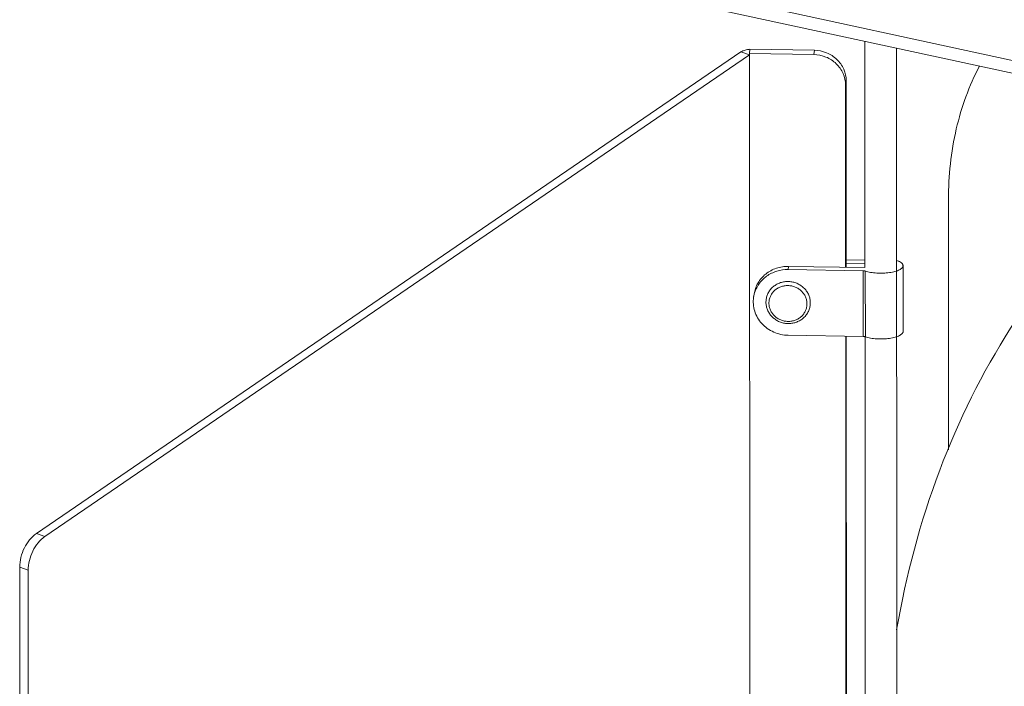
# Model space of a CAD drawing. Header units: millimetres. Extents: x 29170 to 33192, y 579 to 3108.
# Tile 42 of 256: x 30221 to 30376, y 979 to 1084. Entities that reach past the tile are written whole.
import ezdxf

# ---------------------------------------------------------------- set-up
doc = ezdxf.new("R2010")
doc.units = ezdxf.units.MM
doc.layers.add('细实线', color=7, linetype='Continuous', lineweight=13)

msp = doc.modelspace()

# ---------------------------------------------------------------- linework, layer by layer
at = {"layer": '细实线'}
for p, q in [((30241.733, 1107.251), (30549.596, 1040.431)), ((30241.546, 1105.297), (30549.409, 1038.478)), ((30354.219, 1045.164), (30354.197, 1080.847)), ((30223.676, 1003.293), (30334.662, 1079.163)), ((30225.017, 1002.795), (30336.002, 1078.664)), ((30334.662, 1079.163), (30336.002, 1078.664)), ((30336.103, 1079.569), (30336.002, 1078.898)), ((30336.15, 841.574), (30336.002, 1078.898)), ((30336.002, 1078.898), (30346.161, 1078.73)), ((30336.103, 1079.569), (30346.262, 1079.402)), ((30346.161, 1078.73), (30346.262, 1079.402)), ((30359.262, 976.242), (30359.197, 1079.762)), ((30351.157, 1073.938), (30351.258, 1074.61)), ((30351.157, 1073.938), (30351.175, 1045.215)), ((30351.258, 1074.61), (30351.277, 1045.213)), ((30367.376, 1055.917), (30367.401, 1016.454)), ((30351.276, 1046.392), (30354.203, 1046.343)), ((30354.218, 1045.838), (30351.276, 1045.886)), ((30342.11, 1044.859), (30342.186, 1045.363)), ((30353.949, 1044.664), (30342.11, 1044.859)), ((30342.186, 1045.363), (30354.222, 1045.164)), ((30353.949, 1044.664), (30353.956, 1034.304)), ((30354.273, 1044.616), (30354.28, 1034.257)), ((30360.219, 1045.462), (30360.225, 1035.103)), ((30336.675, 1040.5), (30336.751, 1041.004)), ((30345.574, 1039.157), (30345.609, 1039.622)), ((30353.956, 1034.304), (30342.117, 1034.5)), ((30351.182, 1034.35), (30351.274, 885.115)), ((30351.283, 1034.349), (30351.376, 885.114)), ((30354.262, 976.239), (30354.226, 1034.257)), ((30225.017, 1002.795), (30223.676, 1003.293)), ((30221.12, 854.309), (30221.031, 997.975)), ((30222.372, 997.477), (30221.031, 997.975)), ((30222.461, 853.811), (30222.372, 997.477))]:
    msp.add_line(p, q, dxfattribs=at)
for centre, radius, start, end in [((30341.492, 1039.773), 4.871, 165.43584, 171.41167), ((30341.779, 1039.731), 3.162, 171.42617, 180.0319)]:
    msp.add_arc(centre, radius, start, end, dxfattribs=at)
for points, knots in [([(30336.103, 1079.569), (30335.843, 1079.535), (30335.35, 1079.439), (30334.874, 1079.27), (30334.662, 1079.163)], [0, 0, 0, 0, 0.5239164, 1, 1, 1, 1]), ([(30351.157, 1073.938), (30351.157, 1074.554), (30350.888, 1075.813), (30349.767, 1077.392), (30348.112, 1078.455), (30346.811, 1078.719), (30346.161, 1078.73)], [0, 0, 0, 0, 0.2426556, 0.4904917, 0.7438784, 1, 1, 1, 1]), ([(30346.262, 1079.402), (30346.912, 1079.391), (30348.214, 1079.127), (30349.868, 1078.064), (30350.99, 1076.485), (30351.258, 1075.226), (30351.258, 1074.61)], [0, 0, 0, 0, 0.2561216, 0.5095083, 0.7573444, 1, 1, 1, 1]), ([(30372.262, 1076.929), (30370.622, 1073.815), (30368.134, 1066.914), (30367.374, 1059.642), (30367.376, 1055.917)], [0, 0, 0, 0, 0.4858449, 1, 1, 1, 1]), ([(30410.776, 1068.643), (30404.079, 1064.623), (30391.457, 1054.799), (30376.232, 1035.814), (30365.073, 1013.215), (30360.679, 996.649), (30359.204, 988.077)], [0, 0, 0, 0, 0.2378668, 0.4817179, 0.7351222, 1, 1, 1, 1]), ([(30359.226, 1046.282), (30359.37, 1046.233), (30359.627, 1046.129), (30359.91, 1045.957), (30360.072, 1045.805), (30360.155, 1045.694), (30360.207, 1045.58), (30360.219, 1045.5), (30360.219, 1045.462)], [0, 0, 0, 0, 0.3368349, 0.6107281, 0.7248055, 0.8254248, 0.9156152, 1, 1, 1, 1]), ([(30342.186, 1045.363), (30341.86, 1045.369), (30341.208, 1045.325), (30340.26, 1045.095), (30339.372, 1044.71), (30338.573, 1044.18), (30337.888, 1043.523), (30337.341, 1042.758), (30336.948, 1041.912), (30336.797, 1041.309), (30336.751, 1041.004)], [0, 0, 0, 0, 0.128798, 0.256792, 0.3836638, 0.5092096, 0.6333994, 0.7563735, 0.8784324, 1, 1, 1, 1]), ([(30336.777, 1040.998), (30336.849, 1041.276), (30337.044, 1041.822), (30337.476, 1042.578), (30338.036, 1043.255), (30338.934, 1044.027), (30340.297, 1044.701), (30341.507, 1044.869), (30342.11, 1044.859)], [0, 0, 0, 0, 0.1217115, 0.244082, 0.3674369, 0.4919873, 0.7439976, 1, 1, 1, 1]), ([(30353.949, 1044.664), (30354.008, 1044.663), (30354.117, 1044.655), (30354.225, 1044.632), (30354.273, 1044.616)], [0, 0, 0, 0, 0.5345059, 1, 1, 1, 1]), ([(30360.219, 1045.462), (30360.219, 1045.404), (30360.189, 1045.277), (30360.067, 1045.105), (30359.877, 1044.945), (30359.623, 1044.797), (30359.309, 1044.664), (30358.94, 1044.546), (30358.524, 1044.448), (30357.904, 1044.342), (30357.079, 1044.273), (30356.082, 1044.286), (30355.138, 1044.391), (30354.543, 1044.528), (30354.273, 1044.616)], [0, 0, 0, 0, 0.0275846, 0.059245, 0.0975188, 0.1434418, 0.1971038, 0.2580234, 0.3253496, 0.3979748, 0.5537813, 0.7139524, 0.8664085, 1, 1, 1, 1]), ([(30345.609, 1039.622), (30345.609, 1039.828), (30345.567, 1040.243), (30345.383, 1040.843), (30345.085, 1041.402), (30344.682, 1041.9), (30344.19, 1042.32), (30343.626, 1042.647), (30343.009, 1042.871), (30342.361, 1042.983), (30341.704, 1042.98), (30341.061, 1042.861), (30340.455, 1042.631), (30339.906, 1042.298), (30339.435, 1041.873), (30339.057, 1041.37), (30338.786, 1040.808), (30338.684, 1040.405), (30338.653, 1040.202)], [0, 0, 0, 0, 0.0606992, 0.1218409, 0.1836068, 0.2460786, 0.3092426, 0.3729898, 0.4371346, 0.5014395, 0.5656468, 0.6295111, 0.6928312, 0.7554777, 0.817412, 0.878695, 0.9394819, 1, 1, 1, 1]), ([(30345.084, 1039.462), (30345.084, 1039.647), (30345.045, 1040.02), (30344.872, 1040.557), (30344.593, 1041.053), (30344.217, 1041.489), (30343.76, 1041.85), (30343.239, 1042.12), (30342.675, 1042.291), (30342.088, 1042.355), (30341.5, 1042.311), (30340.936, 1042.159), (30340.415, 1041.905), (30339.957, 1041.56), (30339.582, 1041.135), (30339.302, 1040.647), (30339.13, 1040.116), (30339.092, 1039.746), (30339.092, 1039.561)], [0, 0, 0, 0, 0.060795, 0.1220642, 0.1840005, 0.2466808, 0.3100722, 0.3740355, 0.4383492, 0.5027421, 0.5669321, 0.6306656, 0.6937539, 0.7561024, 0.8177278, 0.87876, 0.9394199, 1, 1, 1, 1]), ([(30342.117, 1034.5), (30341.725, 1034.506), (30340.942, 1034.599), (30339.823, 1034.968), (30338.806, 1035.551), (30337.94, 1036.323), (30337.263, 1037.249), (30336.807, 1038.287), (30336.593, 1039.39), (30336.62, 1040.136), (30336.675, 1040.501)], [0, 0, 0, 0, 0.1284743, 0.2567118, 0.3840965, 0.5101364, 0.6345772, 0.7574488, 0.8790706, 1, 1, 1, 1]), ([(30345.574, 1039.157), (30345.543, 1038.951), (30345.44, 1038.544), (30345.167, 1037.975), (30344.787, 1037.467), (30344.314, 1037.038), (30343.764, 1036.702), (30343.159, 1036.471), (30342.517, 1036.351), (30341.862, 1036.347), (30341.217, 1036.459), (30340.602, 1036.682), (30340.038, 1037.01), (30339.547, 1037.431), (30339.144, 1037.932), (30338.844, 1038.495), (30338.66, 1039.101), (30338.618, 1039.52), (30338.618, 1039.729)], [0, 0, 0, 0, 0.0610828, 0.1223491, 0.1839666, 0.2460462, 0.3086393, 0.3717245, 0.4352122, 0.4989557, 0.5627726, 0.62647, 0.689872, 0.7528442, 0.8153122, 0.8772734, 0.9387915, 1, 1, 1, 1]), ([(30339.092, 1039.561), (30339.092, 1039.376), (30339.132, 1039.004), (30339.304, 1038.467), (30339.584, 1037.971), (30339.96, 1037.534), (30340.417, 1037.174), (30340.938, 1036.903), (30341.502, 1036.733), (30342.089, 1036.668), (30342.676, 1036.713), (30343.241, 1036.865), (30343.762, 1037.118), (30344.219, 1037.464), (30344.595, 1037.888), (30344.874, 1038.376), (30345.046, 1038.908), (30345.085, 1039.278), (30345.084, 1039.462)], [0, 0, 0, 0, 0.060795, 0.1220642, 0.1840005, 0.2466808, 0.3100722, 0.3740355, 0.4383492, 0.5027421, 0.5669321, 0.6306656, 0.6937539, 0.7561024, 0.8177278, 0.87876, 0.9394199, 1, 1, 1, 1]), ([(30360.225, 1035.103), (30360.225, 1035.044), (30360.195, 1034.917), (30360.073, 1034.746), (30359.884, 1034.586), (30359.63, 1034.438), (30359.315, 1034.304), (30358.946, 1034.187), (30358.53, 1034.088), (30357.91, 1033.983), (30357.086, 1033.914), (30356.089, 1033.926), (30355.145, 1034.032), (30354.55, 1034.169), (30354.28, 1034.257)], [0, 0, 0, 0, 0.0275846, 0.059245, 0.0975188, 0.1434418, 0.1971038, 0.2580234, 0.3253496, 0.3979748, 0.5537813, 0.7139524, 0.8664085, 1, 1, 1, 1]), ([(30354.28, 1034.257), (30354.231, 1034.273), (30354.124, 1034.295), (30354.014, 1034.303), (30353.956, 1034.304)], [0, 0, 0, 0, 0.4654941, 1, 1, 1, 1]), ([(30221.031, 997.975), (30221.031, 998.492), (30221.166, 999.545), (30221.865, 1001.467), (30222.857, 1002.733), (30223.676, 1003.293)], [0, 0, 0, 0, 0.2533232, 0.5136976, 1, 1, 1, 1]), ([(30225.017, 1002.795), (30224.198, 1002.235), (30223.205, 1000.968), (30222.507, 999.047), (30222.371, 997.994), (30222.372, 997.477)], [0, 0, 0, 0, 0.4863024, 0.7466768, 1, 1, 1, 1])]:
    msp.add_open_spline(points, degree=3, knots=knots, dxfattribs=at)

doc.saveas('drawing.dxf')
